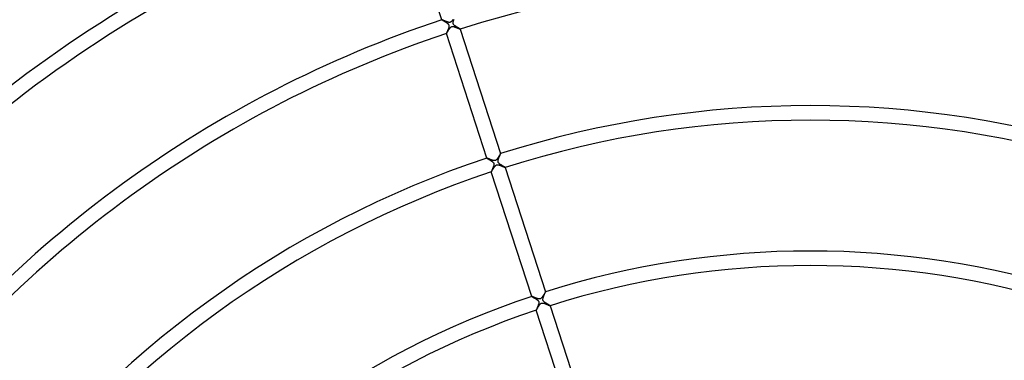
# Model space of a CAD drawing. Header units: millimetres. Extents: x -660 to 660, y -630 to 630.
# Tile 82 of 125: x -218 to 53, y 212 to 306. Entities that reach past the tile are written whole.
import ezdxf

# ---------------------------------------------------------------- set-up
doc = ezdxf.new("R2010")
doc.units = ezdxf.units.MM
doc.layers.add('HIDDEN', color=7, linetype='Continuous')
doc.layers.add('THICK', color=7, linetype='Continuous')

msp = doc.modelspace()

# ---------------------------------------------------------------- linework, layer by layer
at = {"layer": 'HIDDEN'}
for p, q in [((-101.39, 305.62), (-101.4, 305.62)), ((-101.4, 305.62), (-101.4, 305.62)), ((-101.4, 305.62), (-101.4, 305.62)), ((-101.4, 305.62), (-101.4, 305.62)), ((-101.4, 305.62), (-101.4, 305.62)), ((-101.4, 305.62), (-101.4, 305.61)), ((-101.4, 305.61), (-101.4, 305.61)), ((-101.37, 305.61), (-101.39, 305.62)), ((-101.35, 305.6), (-101.37, 305.61)), ((-101.31, 305.59), (-101.35, 305.6)), ((-101.27, 305.57), (-101.31, 305.59)), ((-101.22, 305.55), (-101.27, 305.57)), ((-101.16, 305.53), (-101.22, 305.55)), ((-101.1, 305.5), (-101.16, 305.53)), ((-101.03, 305.47), (-101.1, 305.5)), ((-100.95, 305.44), (-101.03, 305.47)), ((-100.87, 305.41), (-100.95, 305.44)), ((-100.78, 305.37), (-100.87, 305.41)), ((-100.69, 305.33), (-100.78, 305.37)), ((-100.59, 305.29), (-100.69, 305.33)), ((-100.49, 305.24), (-100.59, 305.29)), ((-100.38, 305.2), (-100.49, 305.24)), ((-100.28, 305.16), (-100.38, 305.2)), ((-100.17, 305.12), (-100.28, 305.16)), ((-100.07, 305.08), (-100.17, 305.12)), ((-99.97, 305.04), (-100.07, 305.08)), ((-99.87, 305.01), (-99.97, 305.04)), ((-99.77, 304.98), (-99.87, 305.01)), ((-99.67, 304.95), (-99.77, 304.98)), ((-99.58, 304.93), (-99.67, 304.95)), ((-99.49, 304.91), (-99.58, 304.93)), ((-99.4, 304.9), (-99.49, 304.91)), ((-99.32, 304.9), (-99.4, 304.9)), ((-99.24, 304.9), (-99.32, 304.9)), ((-99.17, 304.91), (-99.24, 304.9)), ((-99.11, 304.92), (-99.17, 304.91)), ((-99.05, 304.94), (-99.11, 304.92)), ((-99.09, 303.46), (-99.02, 303.53)), ((-98.98, 304.97), (-99.05, 304.94)), ((-99.02, 303.53), (-98.95, 303.59)), ((-98.92, 305.01), (-98.98, 304.97)), ((-98.95, 303.59), (-98.89, 303.65)), ((-98.85, 305.06), (-98.92, 305.01)), ((-98.89, 303.65), (-98.82, 303.69)), ((-98.78, 305.11), (-98.85, 305.06)), ((-98.82, 303.69), (-98.75, 303.72)), ((-98.72, 305.18), (-98.78, 305.11)), ((-98.75, 303.72), (-98.69, 303.75)), ((-98.65, 305.25), (-98.72, 305.18)), ((-98.69, 303.75), (-98.62, 303.76)), ((-98.59, 305.32), (-98.65, 305.25)), ((-98.62, 303.76), (-98.55, 303.77)), ((-98.54, 305.39), (-98.59, 305.32)), ((-98.55, 303.77), (-98.48, 303.78)), ((-98.48, 305.47), (-98.54, 305.39)), ((-98.42, 305.55), (-98.48, 305.47)), ((-98.48, 303.78), (-98.4, 303.78)), ((-98.37, 305.63), (-98.42, 305.55)), ((-98.4, 303.78), (-98.31, 303.77)), ((-98.31, 305.72), (-98.37, 305.63)), ((-98.31, 303.77), (-98.22, 303.75)), ((-98.22, 303.75), (-98.14, 303.73)), ((-98.14, 303.73), (-98.06, 303.71)), ((-98.06, 303.71), (-97.98, 303.69)), ((-97.98, 303.69), (-97.89, 303.66)), ((-97.89, 303.66), (-97.81, 303.63)), ((-97.81, 303.63), (-97.72, 303.6)), ((-97.72, 303.6), (-97.63, 303.57)), ((-97.63, 303.57), (-97.54, 303.53)), ((-97.54, 303.53), (-97.45, 303.5)), ((-97.45, 303.5), (-97.36, 303.46)), ((-100.17, 301.81), (-100.16, 301.82)), ((-100.17, 301.81), (-100.17, 301.81)), ((-100.17, 301.81), (-100.17, 301.81)), ((-100.17, 301.81), (-100.17, 301.81)), ((-100.17, 301.81), (-100.17, 301.81)), ((-100.17, 301.81), (-100.17, 301.81)), ((-100.17, 301.81), (-100.17, 301.81)), ((-100.16, 301.82), (-100.15, 301.83)), ((-100.15, 301.83), (-100.13, 301.86)), ((-100.13, 301.86), (-100.11, 301.89)), ((-100.11, 301.89), (-100.09, 301.92)), ((-100.09, 301.92), (-100.06, 301.97)), ((-100.06, 301.97), (-100.03, 302.02)), ((-100.03, 302.02), (-99.99, 302.07)), ((-99.99, 302.07), (-99.96, 302.13)), ((-99.96, 302.13), (-99.92, 302.2)), ((-99.92, 302.2), (-99.88, 302.27)), ((-99.88, 302.27), (-99.84, 302.34)), ((-99.84, 302.34), (-99.79, 302.42)), ((-99.79, 302.42), (-99.74, 302.5)), ((-99.74, 302.5), (-99.69, 302.58)), ((-99.69, 302.58), (-99.64, 302.66)), ((-99.64, 302.66), (-99.59, 302.75)), ((-99.59, 302.75), (-99.54, 302.83)), ((-99.54, 302.83), (-99.48, 302.92)), ((-99.48, 302.92), (-99.43, 303.01)), ((-99.43, 303.01), (-99.37, 303.09)), ((-99.37, 303.09), (-99.31, 303.17)), ((-99.31, 303.17), (-99.26, 303.25)), ((-99.26, 303.25), (-99.2, 303.32)), ((-99.2, 303.32), (-99.15, 303.4)), ((-99.15, 303.4), (-99.09, 303.46)), ((-97.36, 303.46), (-97.27, 303.42)), ((-97.27, 303.42), (-97.19, 303.39)), ((-97.19, 303.39), (-97.1, 303.35)), ((-97.1, 303.35), (-97.02, 303.32)), ((-97.02, 303.32), (-96.95, 303.28)), ((-96.95, 303.28), (-96.87, 303.25)), ((-96.87, 303.25), (-96.8, 303.22)), ((-96.8, 303.22), (-96.74, 303.19)), ((-96.74, 303.19), (-96.67, 303.17)), ((-96.67, 303.17), (-96.62, 303.14)), ((-96.62, 303.14), (-96.56, 303.12)), ((-96.56, 303.12), (-96.52, 303.1)), ((-96.52, 303.1), (-96.48, 303.08)), ((-96.48, 303.08), (-96.44, 303.07)), ((-96.44, 303.07), (-96.41, 303.06)), ((-96.41, 303.06), (-96.39, 303.05)), ((-96.39, 303.05), (-96.37, 303.05)), ((-96.37, 303.05), (-96.37, 303.05)), ((-96.37, 303.05), (-96.36, 303.05)), ((-96.37, 303.05), (-96.37, 303.05)), ((-96.36, 303.05), (-96.36, 303.05)), ((-96.36, 303.05), (-96.36, 303.05)), ((-96.36, 303.05), (-96.36, 303.05)), ((-96.36, 303.05), (-96.36, 303.05)), ((-85.55, 268.32), (-85.6, 268.24)), ((-85.51, 268.39), (-85.55, 268.32)), ((-85.46, 268.46), (-85.51, 268.39)), ((-85.42, 268.53), (-85.46, 268.46)), ((-85.39, 268.59), (-85.42, 268.53)), ((-85.35, 268.64), (-85.39, 268.59)), ((-85.33, 268.69), (-85.35, 268.64)), ((-85.3, 268.73), (-85.33, 268.69)), ((-85.28, 268.76), (-85.3, 268.73)), ((-85.26, 268.79), (-85.28, 268.76)), ((-85.25, 268.8), (-85.26, 268.79)), ((-85.24, 268.81), (-85.25, 268.8)), ((-85.24, 268.81), (-85.24, 268.81)), ((-85.24, 268.81), (-85.24, 268.81)), ((-85.24, 268.81), (-85.24, 268.81)), ((-85.24, 268.81), (-85.24, 268.81)), ((-85.24, 268.81), (-85.24, 268.81)), ((-85.24, 268.81), (-85.24, 268.81)), ((-89.03, 267.57), (-89.04, 267.57)), ((-89.04, 267.57), (-89.04, 267.57)), ((-89.04, 267.57), (-89.04, 267.57)), ((-89.04, 267.57), (-89.04, 267.57)), ((-89.04, 267.57), (-89.04, 267.57)), ((-89.04, 267.57), (-89.04, 267.57)), ((-89.04, 267.57), (-89.04, 267.57)), ((-89.01, 267.57), (-89.03, 267.57)), ((-88.99, 267.56), (-89.01, 267.57)), ((-88.96, 267.55), (-88.99, 267.56)), ((-88.92, 267.54), (-88.96, 267.55)), ((-88.88, 267.52), (-88.92, 267.54)), ((-88.83, 267.5), (-88.88, 267.52)), ((-88.77, 267.47), (-88.83, 267.5)), ((-88.71, 267.45), (-88.77, 267.47)), ((-88.64, 267.42), (-88.71, 267.45)), ((-88.57, 267.39), (-88.64, 267.42)), ((-88.49, 267.35), (-88.57, 267.39)), ((-88.41, 267.32), (-88.49, 267.35)), ((-88.32, 267.28), (-88.41, 267.32)), ((-88.23, 267.24), (-88.32, 267.28)), ((-88.13, 267.2), (-88.23, 267.24)), ((-88.04, 267.17), (-88.13, 267.2)), ((-87.94, 267.13), (-88.04, 267.17)), ((-87.85, 267.09), (-87.94, 267.13)), ((-87.75, 267.05), (-87.85, 267.09)), ((-87.66, 267.02), (-87.75, 267.05)), ((-87.57, 266.99), (-87.66, 267.02)), ((-87.48, 266.96), (-87.57, 266.99)), ((-87.39, 266.93), (-87.48, 266.96)), ((-87.31, 266.91), (-87.39, 266.93)), ((-87.22, 266.89), (-87.31, 266.91)), ((-87.14, 266.87), (-87.22, 266.89)), ((-87.06, 266.86), (-87.14, 266.87)), ((-86.98, 266.86), (-87.06, 266.86)), ((-86.9, 266.86), (-86.98, 266.86)), ((-86.82, 266.87), (-86.9, 266.86)), ((-86.74, 266.88), (-86.82, 266.87)), ((-86.66, 266.91), (-86.74, 266.88)), ((-86.59, 266.95), (-86.66, 266.91)), ((-86.6, 265.54), (-86.54, 265.6)), ((-86.52, 266.99), (-86.59, 266.95)), ((-86.54, 265.6), (-86.46, 265.64)), ((-86.44, 267.05), (-86.52, 266.99)), ((-86.46, 265.64), (-86.39, 265.68)), ((-86.37, 267.12), (-86.44, 267.05)), ((-86.39, 265.68), (-86.31, 265.71)), ((-86.3, 267.2), (-86.37, 267.12)), ((-86.31, 265.71), (-86.22, 265.73)), ((-86.23, 267.28), (-86.3, 267.2)), ((-86.17, 267.35), (-86.23, 267.28)), ((-86.22, 265.73), (-86.13, 265.74)), ((-86.11, 267.44), (-86.17, 267.35)), ((-86.13, 265.74), (-86.04, 265.73)), ((-86.05, 267.52), (-86.11, 267.44)), ((-85.99, 267.61), (-86.05, 267.52)), ((-86.04, 265.73), (-85.95, 265.72)), ((-85.93, 267.7), (-85.99, 267.61)), ((-85.95, 265.72), (-85.86, 265.71)), ((-85.87, 267.8), (-85.93, 267.7)), ((-85.81, 267.89), (-85.87, 267.8)), ((-85.86, 265.71), (-85.77, 265.69)), ((-85.76, 267.98), (-85.81, 267.89)), ((-85.77, 265.69), (-85.68, 265.66)), ((-85.7, 268.07), (-85.76, 267.98)), ((-85.65, 268.16), (-85.7, 268.07)), ((-85.68, 265.66), (-85.58, 265.64)), ((-85.6, 268.24), (-85.65, 268.16)), ((-85.58, 265.64), (-85.49, 265.6)), ((-85.49, 265.6), (-85.39, 265.57)), ((-85.39, 265.57), (-85.29, 265.53)), ((-87.81, 263.77), (-87.81, 263.77)), ((-87.81, 263.77), (-87.81, 263.77)), ((-87.81, 263.77), (-87.81, 263.77)), ((-87.81, 263.77), (-87.81, 263.77)), ((-87.81, 263.77), (-87.8, 263.77)), ((-87.8, 263.78), (-87.79, 263.79)), ((-87.8, 263.77), (-87.8, 263.78)), ((-87.8, 263.77), (-87.8, 263.77)), ((-87.79, 263.79), (-87.77, 263.81)), ((-87.77, 263.81), (-87.75, 263.84)), ((-87.75, 263.84), (-87.73, 263.87)), ((-87.73, 263.87), (-87.7, 263.92)), ((-87.7, 263.92), (-87.67, 263.96)), ((-87.67, 263.96), (-87.64, 264.02)), ((-87.64, 264.02), (-87.61, 264.08)), ((-87.61, 264.08), (-87.57, 264.14)), ((-87.57, 264.14), (-87.53, 264.21)), ((-87.53, 264.21), (-87.49, 264.28)), ((-87.49, 264.28), (-87.44, 264.35)), ((-87.44, 264.35), (-87.4, 264.43)), ((-87.4, 264.43), (-87.35, 264.51)), ((-87.35, 264.51), (-87.3, 264.59)), ((-87.3, 264.59), (-87.25, 264.67)), ((-87.25, 264.67), (-87.2, 264.75)), ((-87.2, 264.75), (-87.15, 264.83)), ((-87.15, 264.83), (-87.1, 264.91)), ((-87.1, 264.91), (-87.05, 264.99)), ((-87.05, 264.99), (-86.99, 265.07)), ((-86.99, 265.07), (-86.94, 265.15)), ((-86.94, 265.15), (-86.89, 265.22)), ((-86.89, 265.22), (-86.83, 265.29)), ((-86.83, 265.29), (-86.78, 265.36)), ((-86.78, 265.36), (-86.72, 265.42)), ((-86.72, 265.42), (-86.67, 265.48)), ((-86.67, 265.48), (-86.6, 265.54)), ((-85.29, 265.53), (-85.19, 265.49)), ((-85.19, 265.49), (-85.09, 265.45)), ((-85.09, 265.45), (-84.99, 265.41)), ((-84.99, 265.41), (-84.89, 265.37)), ((-84.89, 265.37), (-84.79, 265.33)), ((-84.79, 265.33), (-84.7, 265.29)), ((-84.7, 265.29), (-84.61, 265.25)), ((-84.61, 265.25), (-84.52, 265.21)), ((-84.52, 265.21), (-84.44, 265.18)), ((-84.44, 265.18), (-84.36, 265.14)), ((-84.36, 265.14), (-84.28, 265.11)), ((-84.28, 265.11), (-84.22, 265.08)), ((-84.22, 265.08), (-84.16, 265.06)), ((-84.16, 265.06), (-84.11, 265.04)), ((-84.11, 265.04), (-84.07, 265.02)), ((-84.07, 265.02), (-84.04, 265.01)), ((-84.04, 265.01), (-84.02, 265)), ((-84.02, 265), (-84, 265)), ((-84, 265), (-84, 265.01)), ((-84, 265.01), (-84, 265.01)), ((-84, 265.01), (-84, 265.01)), ((-84, 265.01), (-84, 265.01)), ((-84, 265), (-84, 265)), ((-84, 265), (-84, 265)), ((-73.15, 230.34), (-73.2, 230.26)), ((-73.1, 230.42), (-73.15, 230.34)), ((-73.06, 230.5), (-73.1, 230.42)), ((-73.02, 230.56), (-73.06, 230.5)), ((-72.98, 230.62), (-73.02, 230.56)), ((-72.95, 230.67), (-72.98, 230.62)), ((-72.93, 230.71), (-72.95, 230.67)), ((-72.9, 230.74), (-72.93, 230.71)), ((-72.89, 230.76), (-72.9, 230.74)), ((-72.88, 230.77), (-72.89, 230.76)), ((-72.88, 230.76), (-72.88, 230.77)), ((-72.88, 230.77), (-72.88, 230.77)), ((-72.88, 230.77), (-72.88, 230.77)), ((-72.88, 230.77), (-72.88, 230.77)), ((-72.88, 230.76), (-72.88, 230.76)), ((-72.88, 230.76), (-72.88, 230.76)), ((-76.67, 229.53), (-76.68, 229.53)), ((-76.68, 229.53), (-76.68, 229.53)), ((-76.68, 229.53), (-76.68, 229.53)), ((-76.68, 229.53), (-76.68, 229.53)), ((-76.68, 229.53), (-76.68, 229.53)), ((-76.68, 229.53), (-76.68, 229.53)), ((-76.68, 229.53), (-76.68, 229.53)), ((-76.65, 229.53), (-76.67, 229.53)), ((-76.62, 229.52), (-76.65, 229.53)), ((-76.59, 229.5), (-76.62, 229.52)), ((-76.55, 229.49), (-76.59, 229.5)), ((-76.5, 229.47), (-76.55, 229.49)), ((-76.44, 229.45), (-76.5, 229.47)), ((-76.38, 229.42), (-76.44, 229.45)), ((-76.32, 229.39), (-76.38, 229.42)), ((-76.24, 229.36), (-76.32, 229.39)), ((-76.17, 229.33), (-76.24, 229.36)), ((-76.09, 229.29), (-76.17, 229.33)), ((-76, 229.26), (-76.09, 229.29)), ((-75.92, 229.22), (-76, 229.26)), ((-75.83, 229.19), (-75.92, 229.22)), ((-75.74, 229.15), (-75.83, 229.19)), ((-75.64, 229.11), (-75.74, 229.15)), ((-75.55, 229.07), (-75.64, 229.11)), ((-75.45, 229.04), (-75.55, 229.07)), ((-75.36, 229), (-75.45, 229.04)), ((-75.26, 228.97), (-75.36, 229)), ((-75.17, 228.93), (-75.26, 228.97)), ((-75.08, 228.9), (-75.17, 228.93)), ((-74.99, 228.88), (-75.08, 228.9)), ((-74.9, 228.86), (-74.99, 228.88)), ((-74.82, 228.84), (-74.9, 228.86)), ((-74.73, 228.82), (-74.82, 228.84)), ((-74.64, 228.82), (-74.73, 228.82)), ((-74.56, 228.81), (-74.64, 228.82)), ((-74.47, 228.82), (-74.56, 228.81)), ((-74.38, 228.84), (-74.47, 228.82)), ((-74.3, 228.87), (-74.38, 228.84)), ((-74.22, 228.91), (-74.3, 228.87)), ((-74.14, 228.97), (-74.22, 228.91)), ((-74.05, 229.04), (-74.14, 228.97)), ((-74.14, 227.58), (-74.07, 227.62)), ((-74.07, 227.62), (-74, 227.65)), ((-73.97, 229.12), (-74.05, 229.04)), ((-74, 227.65), (-73.93, 227.67)), ((-73.9, 229.2), (-73.97, 229.12)), ((-73.93, 227.67), (-73.86, 227.69)), ((-73.83, 229.29), (-73.9, 229.2)), ((-73.86, 227.69), (-73.79, 227.69)), ((-73.76, 229.38), (-73.83, 229.29)), ((-73.79, 227.69), (-73.72, 227.69)), ((-73.7, 229.47), (-73.76, 229.38)), ((-73.72, 227.69), (-73.64, 227.69)), ((-73.63, 229.57), (-73.7, 229.47)), ((-73.64, 227.69), (-73.57, 227.68)), ((-73.56, 229.67), (-73.63, 229.57)), ((-73.57, 227.68), (-73.5, 227.67)), ((-73.5, 229.78), (-73.56, 229.67)), ((-73.43, 229.88), (-73.5, 229.78)), ((-73.5, 227.67), (-73.43, 227.65)), ((-73.37, 229.98), (-73.43, 229.88)), ((-73.43, 227.65), (-73.35, 227.63)), ((-73.31, 230.08), (-73.37, 229.98)), ((-73.35, 227.63), (-73.28, 227.61)), ((-73.25, 230.17), (-73.31, 230.08)), ((-73.2, 230.26), (-73.25, 230.17)), ((-75.45, 225.73), (-75.45, 225.73)), ((-75.45, 225.73), (-75.45, 225.73)), ((-75.45, 225.73), (-75.45, 225.73)), ((-75.45, 225.73), (-75.44, 225.73)), ((-75.44, 225.73), (-75.43, 225.74)), ((-75.44, 225.73), (-75.44, 225.73)), ((-75.44, 225.73), (-75.44, 225.73)), ((-75.43, 225.74), (-75.41, 225.76)), ((-75.41, 225.76), (-75.39, 225.8)), ((-75.39, 225.8), (-75.35, 225.86)), ((-75.35, 225.86), (-75.31, 225.92)), ((-75.31, 225.92), (-75.27, 226)), ((-75.27, 226), (-75.21, 226.09)), ((-75.21, 226.09), (-75.16, 226.18)), ((-75.16, 226.18), (-75.1, 226.29)), ((-75.1, 226.29), (-75.03, 226.39)), ((-75.03, 226.39), (-74.96, 226.51)), ((-74.96, 226.51), (-74.89, 226.63)), ((-74.89, 226.63), (-74.82, 226.74)), ((-74.82, 226.74), (-74.74, 226.86)), ((-74.74, 226.86), (-74.67, 226.98)), ((-74.67, 226.98), (-74.59, 227.09)), ((-74.59, 227.09), (-74.52, 227.19)), ((-74.52, 227.19), (-74.44, 227.29)), ((-74.44, 227.29), (-74.36, 227.38)), ((-74.36, 227.38), (-74.29, 227.46)), ((-74.29, 227.46), (-74.21, 227.53)), ((-74.21, 227.53), (-74.14, 227.58)), ((-73.28, 227.61), (-73.2, 227.59)), ((-73.2, 227.59), (-73.13, 227.56)), ((-73.13, 227.56), (-73.05, 227.53)), ((-73.05, 227.53), (-72.97, 227.5)), ((-72.97, 227.5), (-72.89, 227.47)), ((-72.89, 227.47), (-72.81, 227.44)), ((-72.81, 227.44), (-72.73, 227.41)), ((-72.73, 227.41), (-72.65, 227.38)), ((-72.65, 227.38), (-72.57, 227.34)), ((-72.57, 227.34), (-72.49, 227.31)), ((-72.49, 227.31), (-72.41, 227.28)), ((-72.41, 227.28), (-72.34, 227.25)), ((-72.34, 227.25), (-72.26, 227.21)), ((-72.26, 227.21), (-72.19, 227.18)), ((-72.19, 227.18), (-72.12, 227.15)), ((-72.12, 227.15), (-72.06, 227.12)), ((-72.06, 227.12), (-71.99, 227.1)), ((-71.99, 227.1), (-71.94, 227.07)), ((-71.94, 227.07), (-71.88, 227.05)), ((-71.88, 227.05), (-71.83, 227.03)), ((-71.83, 227.03), (-71.79, 227.01)), ((-71.79, 227.01), (-71.75, 226.99)), ((-71.75, 226.99), (-71.72, 226.98)), ((-71.72, 226.98), (-71.69, 226.97)), ((-71.69, 226.97), (-71.67, 226.96)), ((-71.67, 226.96), (-71.65, 226.96)), ((-71.65, 226.96), (-71.64, 226.96)), ((-71.64, 226.96), (-71.64, 226.96)), ((-71.64, 226.96), (-71.64, 226.96)), ((-71.64, 226.96), (-71.64, 226.96)), ((-71.64, 226.96), (-71.64, 226.96)), ((-71.64, 226.96), (-71.64, 226.96)), ((-71.64, 226.96), (-71.64, 226.96))]:
    msp.add_line(p, q, dxfattribs=at)
at = {"layer": 'THICK'}
for p, q in [((-101.4, 305.61), (-112.53, 339.86)), ((-101.4, 305.61), (-101.39, 305.6)), ((-101.39, 305.6), (-101.37, 305.58)), ((-101.37, 305.58), (-101.33, 305.56)), ((-101.33, 305.56), (-101.28, 305.53)), ((-101.28, 305.53), (-101.22, 305.49)), ((-101.22, 305.49), (-101.15, 305.45)), ((-101.15, 305.45), (-101.07, 305.4)), ((-101.07, 305.4), (-100.98, 305.35)), ((-100.98, 305.35), (-100.88, 305.29)), ((-100.88, 305.29), (-100.78, 305.23)), ((-100.78, 305.23), (-100.68, 305.17)), ((-100.68, 305.17), (-100.57, 305.1)), ((-100.57, 305.1), (-100.46, 305.04)), ((-100.46, 305.04), (-100.36, 304.97)), ((-100.36, 304.97), (-100.25, 304.9)), ((-100.25, 304.9), (-100.15, 304.84)), ((-100.15, 304.84), (-100.05, 304.77)), ((-100.05, 304.77), (-99.96, 304.7)), ((-99.96, 304.7), (-99.87, 304.63)), ((-99.87, 304.63), (-99.79, 304.56)), ((-99.79, 304.56), (-99.71, 304.49)), ((-99.71, 304.49), (-99.64, 304.42)), ((-99.64, 304.42), (-99.58, 304.35)), ((-99.58, 304.35), (-99.54, 304.28)), ((-99.54, 304.28), (-99.5, 304.21)), ((-99.51, 303.53), (-99.53, 303.44)), ((-99.48, 303.62), (-99.51, 303.53)), ((-99.5, 304.21), (-99.48, 304.14)), ((-99.48, 304.14), (-99.46, 304.07)), ((-99.47, 303.7), (-99.48, 303.62)), ((-99.45, 303.78), (-99.47, 303.7)), ((-99.46, 304.07), (-99.45, 304)), ((-99.45, 304), (-99.45, 303.93)), ((-99.45, 303.93), (-99.45, 303.86)), ((-99.45, 303.86), (-99.45, 303.78)), ((-98.32, 304.88), (-98.3, 304.98)), ((-98.32, 304.8), (-98.32, 304.88)), ((-98.32, 304.72), (-98.32, 304.8)), ((-98.32, 304.65), (-98.32, 304.72)), ((-98.31, 304.58), (-98.32, 304.65)), ((-98.29, 304.52), (-98.31, 304.58)), ((-98.3, 304.98), (-98.28, 305.08)), ((-98.26, 304.46), (-98.29, 304.52)), ((-98.28, 305.08), (-98.25, 305.19)), ((-98.24, 304.4), (-98.26, 304.46)), ((-98.25, 305.19), (-98.22, 305.29)), ((-98.2, 304.35), (-98.24, 304.4)), ((-98.22, 305.29), (-98.18, 305.4)), ((-98.16, 304.3), (-98.2, 304.35)), ((-98.18, 305.4), (-98.15, 305.51)), ((-98.12, 304.25), (-98.16, 304.3)), ((-98.15, 305.51), (-98.1, 305.62)), ((-98.08, 304.2), (-98.12, 304.25)), ((-98.1, 305.62), (-98.06, 305.73)), ((-98.03, 304.16), (-98.08, 304.2)), ((-97.99, 304.11), (-98.03, 304.16)), ((-97.94, 304.07), (-97.99, 304.11)), ((-97.89, 304.03), (-97.94, 304.07)), ((-97.83, 303.99), (-97.89, 304.03)), ((-97.78, 303.95), (-97.83, 303.99)), ((-97.72, 303.91), (-97.78, 303.95)), ((-97.66, 303.86), (-97.72, 303.91)), ((-97.6, 303.82), (-97.66, 303.86)), ((-97.54, 303.78), (-97.6, 303.82)), ((-97.47, 303.74), (-97.54, 303.78)), ((-97.41, 303.7), (-97.47, 303.74)), ((-97.35, 303.66), (-97.41, 303.7)), ((-97.28, 303.62), (-97.35, 303.66)), ((-97.22, 303.58), (-97.28, 303.62)), ((-97.16, 303.54), (-97.22, 303.58)), ((-97.1, 303.51), (-97.16, 303.54)), ((-97.04, 303.47), (-97.1, 303.51)), ((-100.16, 301.84), (-100.17, 301.82)), ((-100.17, 301.82), (-100.17, 301.81)), ((-89.04, 267.57), (-100.17, 301.81)), ((-100.14, 301.9), (-100.16, 301.87)), ((-100.16, 301.87), (-100.16, 301.84)), ((-100.13, 301.94), (-100.14, 301.9)), ((-100.11, 301.99), (-100.13, 301.94)), ((-100.09, 302.04), (-100.11, 301.99)), ((-100.06, 302.1), (-100.09, 302.04)), ((-100.03, 302.17), (-100.06, 302.1)), ((-100, 302.24), (-100.03, 302.17)), ((-99.97, 302.32), (-100, 302.24)), ((-99.93, 302.4), (-99.97, 302.32)), ((-99.9, 302.48), (-99.93, 302.4)), ((-99.86, 302.57), (-99.9, 302.48)), ((-99.82, 302.66), (-99.86, 302.57)), ((-99.78, 302.76), (-99.82, 302.66)), ((-99.74, 302.85), (-99.78, 302.76)), ((-99.7, 302.95), (-99.74, 302.85)), ((-99.67, 303.05), (-99.7, 302.95)), ((-99.63, 303.15), (-99.67, 303.05)), ((-99.59, 303.25), (-99.63, 303.15)), ((-99.56, 303.34), (-99.59, 303.25)), ((-99.53, 303.44), (-99.56, 303.34)), ((-96.98, 303.43), (-97.04, 303.47)), ((-96.92, 303.4), (-96.98, 303.43)), ((-96.86, 303.36), (-96.92, 303.4)), ((-96.81, 303.33), (-96.86, 303.36)), ((-96.75, 303.3), (-96.81, 303.33)), ((-96.7, 303.27), (-96.75, 303.3)), ((-96.65, 303.24), (-96.7, 303.27)), ((-96.61, 303.21), (-96.65, 303.24)), ((-96.57, 303.19), (-96.61, 303.21)), ((-96.53, 303.16), (-96.57, 303.19)), ((-96.49, 303.14), (-96.53, 303.16)), ((-96.46, 303.12), (-96.49, 303.14)), ((-96.43, 303.1), (-96.46, 303.12)), ((-96.41, 303.09), (-96.43, 303.1)), ((-96.39, 303.07), (-96.41, 303.09)), ((-96.38, 303.06), (-96.39, 303.07)), ((-96.37, 303.06), (-96.38, 303.06)), ((-96.36, 303.05), (-96.37, 303.06)), ((-96.36, 303.05), (-85.24, 268.81)), ((-85.48, 268.21), (-85.44, 268.3)), ((-85.44, 268.3), (-85.4, 268.39)), ((-85.4, 268.39), (-85.36, 268.48)), ((-85.36, 268.48), (-85.33, 268.55)), ((-85.33, 268.55), (-85.3, 268.62)), ((-85.3, 268.62), (-85.28, 268.68)), ((-85.28, 268.68), (-85.26, 268.73)), ((-85.26, 268.73), (-85.25, 268.77)), ((-85.25, 268.77), (-85.24, 268.79)), ((-85.24, 268.79), (-85.24, 268.81)), ((-89.04, 267.57), (-89.03, 267.56)), ((-89.03, 267.56), (-89.02, 267.55)), ((-89.02, 267.55), (-88.99, 267.53)), ((-88.99, 267.53), (-88.95, 267.5)), ((-88.95, 267.5), (-88.91, 267.48)), ((-88.91, 267.48), (-88.85, 267.44)), ((-88.85, 267.44), (-88.79, 267.41)), ((-88.79, 267.41), (-88.72, 267.37)), ((-88.72, 267.37), (-88.65, 267.32)), ((-88.65, 267.32), (-88.57, 267.27)), ((-88.57, 267.27), (-88.48, 267.22)), ((-88.48, 267.22), (-88.39, 267.17)), ((-88.39, 267.17), (-88.3, 267.12)), ((-88.3, 267.12), (-88.21, 267.06)), ((-88.21, 267.06), (-88.11, 267)), ((-88.11, 267), (-88.02, 266.94)), ((-88.02, 266.94), (-87.92, 266.88)), ((-87.92, 266.88), (-87.83, 266.82)), ((-87.83, 266.82), (-87.74, 266.76)), ((-87.74, 266.76), (-87.66, 266.7)), ((-87.66, 266.7), (-87.58, 266.64)), ((-87.58, 266.64), (-87.5, 266.58)), ((-87.5, 266.58), (-87.43, 266.52)), ((-87.43, 266.52), (-87.36, 266.45)), ((-87.36, 266.45), (-87.29, 266.39)), ((-87.29, 266.39), (-87.23, 266.32)), ((-87.23, 266.32), (-87.19, 266.25)), ((-87.19, 266.25), (-87.15, 266.18)), ((-87.15, 266.18), (-87.12, 266.11)), ((-87.13, 265.55), (-87.15, 265.47)), ((-87.11, 265.63), (-87.13, 265.55)), ((-87.12, 266.11), (-87.1, 266.04)), ((-87.1, 265.72), (-87.11, 265.63)), ((-87.1, 266.04), (-87.09, 265.97)), ((-87.09, 265.8), (-87.1, 265.72)), ((-87.09, 265.97), (-87.08, 265.89)), ((-87.08, 265.89), (-87.09, 265.8)), ((-85.96, 266.85), (-85.94, 266.94)), ((-85.96, 266.77), (-85.96, 266.85)), ((-85.96, 266.7), (-85.96, 266.77)), ((-85.96, 266.64), (-85.96, 266.7)), ((-85.95, 266.58), (-85.96, 266.64)), ((-85.94, 266.53), (-85.95, 266.58)), ((-85.94, 266.94), (-85.92, 267.04)), ((-85.93, 266.48), (-85.94, 266.53)), ((-85.91, 266.44), (-85.93, 266.48)), ((-85.92, 267.04), (-85.89, 267.14)), ((-85.89, 266.39), (-85.91, 266.44)), ((-85.89, 267.14), (-85.86, 267.24)), ((-85.86, 266.34), (-85.89, 266.39)), ((-85.86, 267.24), (-85.83, 267.35)), ((-85.83, 266.29), (-85.86, 266.34)), ((-85.83, 267.35), (-85.79, 267.46)), ((-85.79, 266.23), (-85.83, 266.29)), ((-85.79, 267.46), (-85.75, 267.57)), ((-85.73, 266.17), (-85.79, 266.23)), ((-85.75, 267.57), (-85.7, 267.68)), ((-85.67, 266.11), (-85.73, 266.17)), ((-85.7, 267.68), (-85.66, 267.79)), ((-85.59, 266.04), (-85.67, 266.11)), ((-85.66, 267.79), (-85.61, 267.9)), ((-85.61, 267.9), (-85.57, 268)), ((-85.51, 265.98), (-85.59, 266.04)), ((-85.57, 268), (-85.53, 268.11)), ((-85.53, 268.11), (-85.48, 268.21)), ((-85.42, 265.91), (-85.51, 265.98)), ((-85.33, 265.84), (-85.42, 265.91)), ((-85.23, 265.77), (-85.33, 265.84)), ((-85.13, 265.71), (-85.23, 265.77)), ((-85.03, 265.64), (-85.13, 265.71)), ((-84.92, 265.58), (-85.03, 265.64)), ((-84.82, 265.51), (-84.92, 265.58)), ((-87.8, 263.8), (-87.81, 263.78)), ((-87.81, 263.78), (-87.81, 263.77)), ((-76.68, 229.53), (-87.81, 263.77)), ((-87.79, 263.82), (-87.8, 263.8)), ((-87.78, 263.86), (-87.79, 263.82)), ((-87.77, 263.9), (-87.78, 263.86)), ((-87.75, 263.94), (-87.77, 263.9)), ((-87.73, 263.99), (-87.75, 263.94)), ((-87.7, 264.05), (-87.73, 263.99)), ((-87.68, 264.12), (-87.7, 264.05)), ((-87.65, 264.18), (-87.68, 264.12)), ((-87.62, 264.26), (-87.65, 264.18)), ((-87.58, 264.33), (-87.62, 264.26)), ((-87.55, 264.41), (-87.58, 264.33)), ((-87.51, 264.49), (-87.55, 264.41)), ((-87.48, 264.58), (-87.51, 264.49)), ((-87.44, 264.67), (-87.48, 264.58)), ((-87.4, 264.76), (-87.44, 264.67)), ((-87.37, 264.85), (-87.4, 264.76)), ((-87.33, 264.94), (-87.37, 264.85)), ((-87.3, 265.03), (-87.33, 264.94)), ((-87.26, 265.13), (-87.3, 265.03)), ((-87.23, 265.21), (-87.26, 265.13)), ((-87.2, 265.3), (-87.23, 265.21)), ((-87.17, 265.39), (-87.2, 265.3)), ((-87.15, 265.47), (-87.17, 265.39)), ((-84.72, 265.45), (-84.82, 265.51)), ((-84.62, 265.39), (-84.72, 265.45)), ((-84.53, 265.34), (-84.62, 265.39)), ((-84.44, 265.29), (-84.53, 265.34)), ((-84.36, 265.24), (-84.44, 265.29)), ((-84.28, 265.19), (-84.36, 265.24)), ((-84.21, 265.15), (-84.28, 265.19)), ((-84.15, 265.11), (-84.21, 265.15)), ((-84.1, 265.08), (-84.15, 265.11)), ((-84.06, 265.05), (-84.1, 265.08)), ((-84.03, 265.03), (-84.06, 265.05)), ((-84.01, 265.02), (-84.03, 265.03)), ((-84, 265.01), (-84.01, 265.02)), ((-84, 265.01), (-72.88, 230.76)), ((-73.07, 230.28), (-73.03, 230.38)), ((-73.03, 230.38), (-72.99, 230.47)), ((-72.99, 230.47), (-72.96, 230.55)), ((-72.96, 230.55), (-72.93, 230.62)), ((-72.93, 230.62), (-72.9, 230.67)), ((-72.9, 230.67), (-72.89, 230.72)), ((-72.89, 230.72), (-72.88, 230.75)), ((-72.88, 230.75), (-72.88, 230.76)), ((-76.68, 229.53), (-76.67, 229.52)), ((-76.67, 229.52), (-76.65, 229.5)), ((-76.65, 229.5), (-76.62, 229.48)), ((-76.62, 229.48), (-76.58, 229.46)), ((-76.58, 229.46), (-76.53, 229.42)), ((-76.53, 229.42), (-76.47, 229.39)), ((-76.47, 229.39), (-76.4, 229.35)), ((-76.4, 229.35), (-76.33, 229.3)), ((-76.33, 229.3), (-76.25, 229.26)), ((-76.25, 229.26), (-76.16, 229.2)), ((-76.16, 229.2), (-76.07, 229.15)), ((-76.07, 229.15), (-75.98, 229.09)), ((-75.98, 229.09), (-75.88, 229.03)), ((-75.88, 229.03), (-75.77, 228.97)), ((-75.77, 228.97), (-75.67, 228.91)), ((-75.67, 228.91), (-75.57, 228.84)), ((-75.57, 228.84), (-75.46, 228.77)), ((-75.46, 228.77), (-75.37, 228.71)), ((-75.37, 228.71), (-75.27, 228.64)), ((-75.27, 228.64), (-75.18, 228.57)), ((-75.18, 228.57), (-75.1, 228.51)), ((-75.1, 228.51), (-75.02, 228.44)), ((-75.02, 228.44), (-74.95, 228.37)), ((-74.95, 228.37), (-74.9, 228.31)), ((-74.9, 228.31), (-74.86, 228.25)), ((-74.86, 228.25), (-74.82, 228.2)), ((-74.82, 228.2), (-74.8, 228.15)), ((-74.8, 228.15), (-74.77, 228.1)), ((-74.77, 228.1), (-74.76, 228.06)), ((-74.76, 228.06), (-74.74, 228)), ((-74.74, 227.68), (-74.75, 227.58)), ((-74.74, 228), (-74.73, 227.95)), ((-74.73, 227.76), (-74.74, 227.68)), ((-74.73, 227.95), (-74.73, 227.9)), ((-74.73, 227.9), (-74.72, 227.83)), ((-74.72, 227.83), (-74.73, 227.76)), ((-73.6, 228.79), (-73.58, 228.89)), ((-73.6, 228.69), (-73.6, 228.79)), ((-73.6, 228.61), (-73.6, 228.69)), ((-73.59, 228.54), (-73.6, 228.61)), ((-73.58, 228.47), (-73.59, 228.54)), ((-73.58, 228.89), (-73.56, 229)), ((-73.56, 228.41), (-73.58, 228.47)), ((-73.56, 229), (-73.53, 229.11)), ((-73.53, 228.35), (-73.56, 228.41)), ((-73.53, 229.11), (-73.49, 229.23)), ((-73.49, 228.29), (-73.53, 228.35)), ((-73.49, 229.23), (-73.45, 229.34)), ((-73.46, 228.23), (-73.49, 228.29)), ((-73.41, 228.18), (-73.46, 228.23)), ((-73.45, 229.34), (-73.41, 229.46)), ((-73.41, 229.46), (-73.36, 229.58)), ((-73.37, 228.13), (-73.41, 228.18)), ((-73.32, 228.08), (-73.37, 228.13)), ((-73.36, 229.58), (-73.32, 229.7)), ((-73.32, 229.7), (-73.27, 229.82)), ((-73.27, 228.04), (-73.32, 228.08)), ((-73.27, 229.82), (-73.22, 229.94)), ((-73.23, 228), (-73.27, 228.04)), ((-73.17, 227.95), (-73.23, 228)), ((-73.22, 229.94), (-73.17, 230.06)), ((-73.17, 230.06), (-73.12, 230.17)), ((-73.12, 227.91), (-73.17, 227.95)), ((-73.12, 230.17), (-73.07, 230.28)), ((-73.06, 227.87), (-73.12, 227.91)), ((-73, 227.82), (-73.06, 227.87)), ((-72.94, 227.78), (-73, 227.82)), ((-72.87, 227.74), (-72.94, 227.78)), ((-72.81, 227.69), (-72.87, 227.74)), ((-72.74, 227.65), (-72.81, 227.69)), ((-72.68, 227.61), (-72.74, 227.65)), ((-75.44, 225.77), (-75.45, 225.74)), ((-75.45, 225.74), (-75.45, 225.73)), ((-64.32, 191.48), (-75.45, 225.73)), ((-75.43, 225.8), (-75.44, 225.77)), ((-75.41, 225.85), (-75.43, 225.8)), ((-75.38, 225.91), (-75.41, 225.85)), ((-75.36, 225.97), (-75.38, 225.91)), ((-75.32, 226.05), (-75.36, 225.97)), ((-75.29, 226.13), (-75.32, 226.05)), ((-75.25, 226.22), (-75.29, 226.13)), ((-75.21, 226.32), (-75.25, 226.22)), ((-75.17, 226.42), (-75.21, 226.32)), ((-75.13, 226.52), (-75.17, 226.42)), ((-75.08, 226.62), (-75.13, 226.52)), ((-75.04, 226.73), (-75.08, 226.62)), ((-74.99, 226.84), (-75.04, 226.73)), ((-74.95, 226.95), (-74.99, 226.84)), ((-74.91, 227.06), (-74.95, 226.95)), ((-74.87, 227.17), (-74.91, 227.06)), ((-74.83, 227.27), (-74.87, 227.17)), ((-74.8, 227.38), (-74.83, 227.27)), ((-74.77, 227.48), (-74.8, 227.38)), ((-74.75, 227.58), (-74.77, 227.48)), ((-72.61, 227.57), (-72.68, 227.61)), ((-72.54, 227.52), (-72.61, 227.57)), ((-72.48, 227.48), (-72.54, 227.52)), ((-72.41, 227.44), (-72.48, 227.48)), ((-72.34, 227.4), (-72.41, 227.44)), ((-72.28, 227.36), (-72.34, 227.4)), ((-72.22, 227.33), (-72.28, 227.36)), ((-72.16, 227.29), (-72.22, 227.33)), ((-72.1, 227.25), (-72.16, 227.29)), ((-72.04, 227.22), (-72.1, 227.25)), ((-71.99, 227.19), (-72.04, 227.22)), ((-71.94, 227.16), (-71.99, 227.19)), ((-71.89, 227.13), (-71.94, 227.16)), ((-71.85, 227.1), (-71.89, 227.13)), ((-71.81, 227.08), (-71.85, 227.1)), ((-71.77, 227.06), (-71.81, 227.08)), ((-71.74, 227.04), (-71.77, 227.06)), ((-71.71, 227.02), (-71.74, 227.04)), ((-71.69, 227), (-71.71, 227.02)), ((-71.67, 226.99), (-71.69, 227)), ((-71.66, 226.98), (-71.67, 226.99)), ((-71.65, 226.97), (-71.66, 226.98)), ((-71.64, 226.96), (-71.65, 226.97)), ((-71.64, 226.96), (-60.52, 192.72))]:
    msp.add_line(p, q, dxfattribs=at)
for radius, start, end in [(513.25, 108.2082, 143.7917), (506.5, 108.2262, 143.7737), (502.5, 108.2167, 143.7832), (495.75, 108.2312, 143.7689), (491.75, 108.2249, 143.775), (485, 108.2363, 143.7637), (481, 108.2328, 143.7671), (474.25, 108.2416, 143.7584), (470.25, 108.2404, 143.7595), (463.5, 108.2473, 143.7528), (459.5, 108.2478, 143.7522), (452.75, 108.2531, 143.7469), (448.75, 108.2549, 143.7451), (442, 108.2592, 143.7407), (438, 108.2616, 143.7384), (431.25, 108.2657, 143.7343), (427.25, 108.2681, 143.732), (420.5, 108.2725, 143.7275), (416.5, 108.2741, 143.7259), (409.75, 108.2797, 143.7203), (405.75, 108.2824, 143.7176), (400, 108.2865, 143.7135), (396, 108.289, 143.711), (362, 108.3162, 143.6838), (358, 108.3197, 143.6803), (318, 72.3599, 107.6401), (322, 108.3554, 143.6446), (318, 108.3599, 143.6401), (282, 72.4058, 107.5941), (278, 72.4117, 107.5883), (282, 108.4058, 143.5942), (278, 108.4117, 143.5883), (242, 72.4729, 107.527), (238, 72.4809, 107.5191), (242, 108.4729, 143.5271), (238, 108.4809, 143.5191)]:
    msp.add_arc((0, 0), radius, start, end, dxfattribs=at)

doc.saveas('drawing.dxf')
